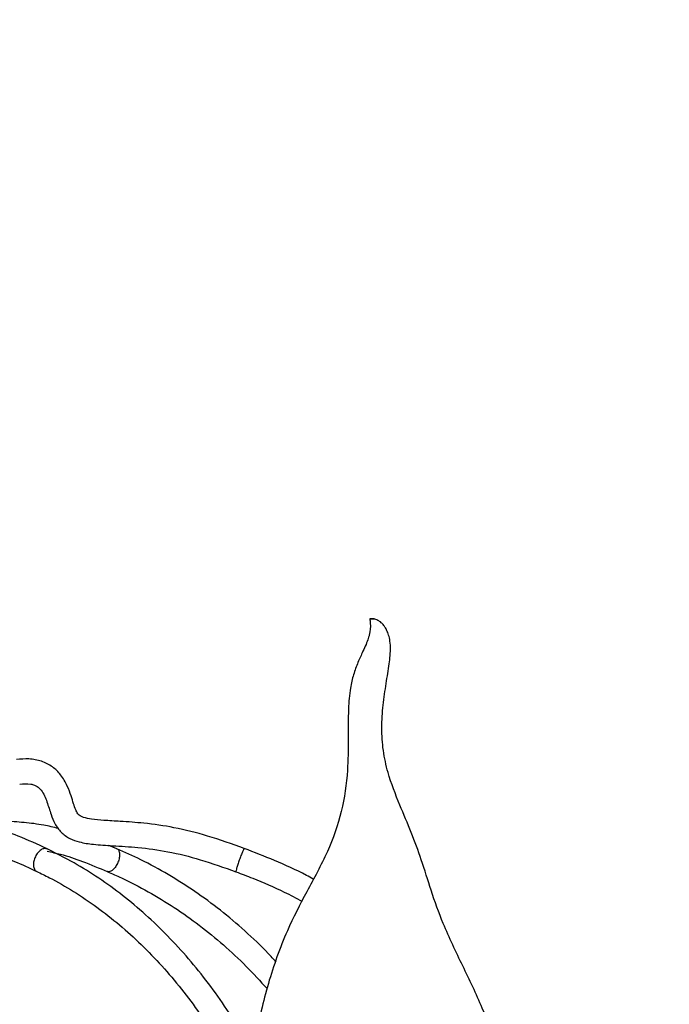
# Model space of a CAD drawing. Header units: millimetres. Extents: x 425 to 1011, y 286 to 740.
# Tile 20 of 41: x 739 to 757, y 343 to 371. Entities that reach past the tile are written whole.
import ezdxf

# ---------------------------------------------------------------- set-up
doc = ezdxf.new("R2010")
doc.units = ezdxf.units.MM
doc.styles.add('SLDTEXTSTYLE0', font='TXT', dxfattribs={"width": 0.75})
doc.dimstyles.new('SLDDIMSTYLE0', dxfattribs={"dimtxt": 3.5, "dimasz": 3.556, "dimexe": 0, "dimexo": 0.0625, "dimgap": 0.875, "dimtad": 1, "dimdec": 0, "dimlfac": 5, "dimrnd": 1e-09, "dimzin": 12, "dimdsep": 46, "dimtxsty": 'SLDTEXTSTYLE0', "dimblk1": 'CLOSED', "dimblk2": 'CLOSED', "dimsah": 1, "dimcen": 0.09, "dimadec": 0, "dimazin": 3, "dimtfac": 1, "dimtofl": 0, "dimtmove": 0, "dimatfit": 3, "dimldrblk": 'CLOSED', "dimfxl": 0, "dimfrac": 2, "dimtolj": 1, "dimtzin": 12, "dimarcsym": 0})

# ---------------------------------------------------------------- blocks, each defined once
blk = doc.blocks.new('_Closed')
at = {"color": 0, "linetype": 'ByBlock', "lineweight": -2}
for p, q in [((-1, 0.166667), (0, 0)), ((-1, 0.166667), (-1, -0.166667)), ((0, 0), (-1, -0.166667)), ((0, 0), (-1, 0))]:
    blk.add_line(p, q, dxfattribs=at)
blk = doc.blocks.new('_D')
at = {"color": 7, "linetype": 'Continuous', "lineweight": 0}
for p, q in [((732.648, 566.243), (785.186, 566.243)), ((784.186, 286.243), (784.186, 566.243)), ((728.543, 286.243), (785.186, 286.243))]:
    blk.add_line(p, q, dxfattribs=at)
at = {"color": 7, "linetype": 'Continuous', "lineweight": 18, "xscale": 3.556, "yscale": 3.556}
for p, rotation in [((784.186, 566.243), 90.0000000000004), ((784.186, 286.243), 270.0000000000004)]:
    blk.add_blockref('_Closed', p, dxfattribs=dict(at, rotation=rotation))
at = {"color": 7, "linetype": 'Continuous', "lineweight": 18, "insert": (779.674, 432.343), "char_height": 3.5, "attachment_point": 1, "rotation": 90, "style": 'SLDTEXTSTYLE0'}
blk.add_mtext('1400', dxfattribs=at)

msp = doc.modelspace()

# ---------------------------------------------------------------- linework, layer by layer
at = {"color": 7, "linetype": 'Continuous', "lineweight": 25}
msp.add_line((741.369, 347.109), (741.139, 347.203), dxfattribs=at)
for points, knots in [([(748.516, 353.61), (748.522, 353.57), (748.532, 353.5), (748.535, 353.392), (748.529, 353.303), (748.517, 353.219), (748.499, 353.137), (748.466, 353.022), (748.406, 352.866), (748.302, 352.643), (748.177, 352.374), (748.053, 352.038), (747.951, 351.602), (747.901, 350.982), (747.913, 350.194), (747.899, 349.226), (747.748, 348.153), (747.34, 346.995), (746.736, 345.911), (746.112, 344.696), (745.619, 343.307), (745.264, 341.747), (745.085, 340.483), (745.016, 339.535), (745, 338.923), (745.017, 338.284), (745.088, 337.564), (745.246, 336.753), (745.524, 335.922), (745.964, 335.169), (746.382, 334.798), (746.588, 334.616)], [0, 0, 0, 0, 0.009733, 0.01694, 0.022298, 0.026283, 0.031269, 0.03524, 0.04409, 0.055436, 0.075089, 0.096248, 0.117047, 0.146728, 0.188701, 0.232084, 0.290423, 0.349672, 0.412343, 0.472633, 0.550268, 0.627952, 0.70738, 0.737552, 0.767596, 0.797228, 0.831531, 0.873726, 0.918347, 0.95988, 1, 1, 1, 1]), ([(748.609, 353.609), (748.6, 353.609), (748.581, 353.61), (748.555, 353.61), (748.534, 353.61), (748.521, 353.61), (748.515, 353.61), (748.516, 353.61), (748.516, 353.61)], [0, 0, 0, 0, 0.191997, 0.384481, 0.57629, 0.768991, 0.961721, 1, 1, 1, 1]), ([(748.519, 353.61), (748.523, 353.61), (748.53, 353.61), (748.554, 353.61), (748.582, 353.61), (748.609, 353.61), (748.63, 353.61), (748.644, 353.61), (748.65, 353.61), (748.646, 353.61), (748.633, 353.609), (748.617, 353.609), (748.609, 353.609)], [0, 0, 0, 0, 0.099569, 0.198876, 0.298411, 0.398593, 0.498709, 0.599415, 0.700138, 0.800254, 0.900454, 1, 1, 1, 1]), ([(750.588, 334.603), (750.737, 334.786), (751.07, 335.196), (751.459, 335.955), (751.814, 336.788), (752.068, 337.599), (752.227, 338.319), (752.312, 338.964), (752.344, 339.584), (752.318, 340.41), (752.15, 341.439), (751.709, 342.632), (751.148, 343.799), (750.617, 344.889), (750.255, 345.903), (749.992, 346.774), (749.693, 347.577), (749.348, 348.386), (749.046, 349.15), (748.886, 349.886), (748.844, 350.527), (748.889, 351.174), (748.981, 351.795), (749.068, 352.325), (749.114, 352.707), (749.09, 353.005), (749.051, 353.156), (749.016, 353.245), (748.99, 353.3), (748.956, 353.361), (748.904, 353.436), (748.83, 353.514), (748.73, 353.582), (748.664, 353.599), (748.624, 353.609)], [0, 0, 0, 0, 0.034087, 0.07628, 0.12235, 0.164801, 0.198834, 0.228684, 0.258612, 0.288469, 0.347854, 0.408206, 0.471413, 0.534811, 0.583054, 0.626685, 0.666314, 0.707231, 0.754829, 0.785761, 0.816747, 0.847615, 0.878741, 0.909968, 0.938504, 0.950017, 0.95823, 0.961444, 0.963765, 0.967073, 0.971558, 0.977773, 0.986761, 1, 1, 1, 1]), ([(739.397, 347.104), (739.125, 347.231), (738.626, 347.464), (737.924, 347.694), (737.367, 347.808), (736.899, 347.864), (736.484, 347.897), (736.162, 347.918), (735.959, 347.961), (735.884, 347.992), (735.843, 348.023), (735.822, 348.05), (735.798, 348.092), (735.764, 348.177), (735.722, 348.327), (735.656, 348.613), (735.572, 348.904), (735.457, 349.136), (735.374, 349.264), (735.255, 349.404), (735.052, 349.56), (734.738, 349.667), (734.497, 349.643), (734.367, 349.63)], [0, 0, 0, 0, 0.148404, 0.272545, 0.370558, 0.438802, 0.511664, 0.592708, 0.617229, 0.633142, 0.642895, 0.649684, 0.656554, 0.668412, 0.688868, 0.721046, 0.787581, 0.812012, 0.829478, 0.852399, 0.889627, 0.940232, 1, 1, 1, 1]), ([(739.715, 347.684), (739.577, 347.717), (739.255, 347.793), (738.742, 347.855), (738.249, 347.89), (737.849, 347.918), (737.596, 347.955), (737.463, 348.003), (737.412, 348.047), (737.387, 348.082), (737.345, 348.16), (737.293, 348.325), (737.231, 348.572), (737.133, 348.888), (736.974, 349.215), (736.752, 349.439), (736.544, 349.559), (736.399, 349.616), (736.299, 349.627), (736.267, 349.63)], [0, 0, 0, 0, 0.0995263, 0.2315297, 0.3639737, 0.4498528, 0.5178551, 0.5526504, 0.5659004, 0.5732904, 0.5830183, 0.6238929, 0.6789564, 0.7387414, 0.8252938, 0.8996153, 0.9342604, 0.9786876, 1, 1, 1, 1]), ([(744.97, 347.117), (744.626, 347.24), (743.974, 347.475), (743.022, 347.713), (742.192, 347.834), (741.529, 347.88), (741.034, 347.908), (740.689, 347.938), (740.471, 347.978), (740.356, 348.023), (740.301, 348.058), (740.248, 348.116), (740.194, 348.226), (740.137, 348.396), (740.068, 348.624), (739.963, 348.905), (739.799, 349.195), (739.548, 349.441), (739.237, 349.6), (738.883, 349.664), (738.645, 349.642), (738.527, 349.632)], [0, 0, 0, 0, 0.147325, 0.279585, 0.394991, 0.485376, 0.547844, 0.594954, 0.625638, 0.636709, 0.644816, 0.651735, 0.668122, 0.693445, 0.724125, 0.764199, 0.813848, 0.857157, 0.903888, 0.952311, 1, 1, 1, 1]), ([(734.486, 348.94), (734.546, 348.947), (734.636, 348.957), (734.721, 348.928), (734.778, 348.886), (734.843, 348.807), (734.919, 348.645), (734.989, 348.401), (735.062, 348.074), (735.176, 347.729), (735.383, 347.474), (735.613, 347.341), (735.854, 347.265), (736.136, 347.224), (736.507, 347.193), (736.933, 347.161), (737.42, 347.088), (737.933, 346.962), (738.501, 346.751), (738.89, 346.568), (739.099, 346.471)], [0, 0, 0, 0, 0.044238, 0.065247, 0.07908, 0.096405, 0.119875, 0.162151, 0.206024, 0.262987, 0.313799, 0.352058, 0.388075, 0.438809, 0.499698, 0.587895, 0.672071, 0.769289, 0.876549, 1, 1, 1, 1]), ([(738.618, 348.938), (738.723, 348.947), (738.864, 348.96), (739.03, 348.916), (739.133, 348.863), (739.282, 348.72), (739.396, 348.435), (739.49, 348.108), (739.608, 347.811), (739.78, 347.566), (740.026, 347.393), (740.339, 347.283), (740.748, 347.224), (741.302, 347.192), (742.008, 347.15), (742.84, 347.036), (743.769, 346.805), (744.399, 346.578), (744.732, 346.458)], [0, 0, 0, 0, 0.044088, 0.059402, 0.071688, 0.093035, 0.14515, 0.197779, 0.237352, 0.279522, 0.321767, 0.361872, 0.418728, 0.495621, 0.596673, 0.717195, 0.85014, 1, 1, 1, 1]), ([(745.227, 341.313), (745.102, 341.539), (744.827, 342.038), (744.355, 342.762), (743.822, 343.49), (743.254, 344.173), (742.654, 344.808), (742.024, 345.392), (741.366, 345.924), (740.684, 346.399), (740.026, 346.794), (739.591, 347.009), (739.397, 347.104)], [0, 0, 0, 0, 0.0865, 0.190418, 0.29432, 0.398198, 0.502042, 0.60584, 0.709579, 0.813248, 0.916835, 1, 1, 1, 1]), ([(745.869, 343.909), (745.796, 343.991), (745.515, 344.301), (744.991, 344.792), (744.298, 345.38), (743.574, 345.911), (742.822, 346.388), (742.087, 346.79), (741.595, 347.009), (741.369, 347.109)], [0, 0, 0, 0, 0.05727, 0.218618, 0.379915, 0.541152, 0.702323, 0.863424, 1, 1, 1, 1]), ([(746.919, 346.254), (746.855, 346.289), (746.5, 346.485), (745.851, 346.778), (745.255, 347.007), (744.97, 347.117)], [0, 0, 0, 0, 0.102126, 0.570505, 1, 1, 1, 1]), ([(739.396, 347.039), (739.521, 347.013), (739.859, 346.943), (740.426, 346.747), (740.862, 346.563), (741.096, 346.465)], [0, 0, 0, 0, 0.215352, 0.579623, 1, 1, 1, 1]), ([(739.099, 346.471), (739.219, 346.412), (739.572, 346.241), (740.144, 345.912), (740.806, 345.467), (741.445, 344.965), (742.058, 344.411), (742.643, 343.806), (743.196, 343.153), (743.717, 342.454), (744.203, 341.714), (744.647, 340.93), (744.933, 340.387), (745.058, 340.098), (745.061, 340.092)], [0, 0, 0, 0, 0.04932, 0.144474, 0.239566, 0.334567, 0.429487, 0.524338, 0.619133, 0.713883, 0.808599, 0.903291, 0.997965, 1, 1, 1, 1]), ([(741.096, 346.465), (741.23, 346.406), (741.622, 346.235), (742.258, 345.905), (742.993, 345.458), (743.702, 344.955), (744.382, 344.399), (745.025, 343.803), (745.421, 343.369), (745.616, 343.156)], [0, 0, 0, 0, 0.080141, 0.234606, 0.389034, 0.543387, 0.697668, 0.851881, 1, 1, 1, 1]), ([(744.732, 346.458), (744.891, 346.399), (745.354, 346.225), (745.982, 345.955), (746.436, 345.715), (746.602, 345.627)], [0, 0, 0, 0, 0.247976, 0.724788, 1, 1, 1, 1])]:
    msp.add_open_spline(points, degree=3, knots=knots, dxfattribs=at)
at = {"color": 8, "linetype": 'Continuous', "lineweight": 25}
for points, knots in [([(739.396, 347.102), (739.371, 347.11), (739.32, 347.125), (739.223, 347.088), (739.164, 347.029), (739.134, 346.999)], [0, 0, 0, 0, 0.317133, 0.658566, 1, 1, 1, 1]), ([(741.367, 347.104), (741.382, 347.098), (741.418, 347.083), (741.431, 347.03), (741.439, 346.999)], [0, 0, 0, 0, 0.408944, 1, 1, 1, 1]), ([(744.968, 347.111), (744.968, 347.113), (744.967, 347.121), (744.947, 347.086), (744.921, 347.028), (744.909, 346.999)], [0, 0, 0, 0, 0.123367, 0.561683, 1, 1, 1, 1]), ([(739.134, 346.999), (739.108, 346.963), (739.055, 346.89), (739.01, 346.758), (739, 346.631), (739.029, 346.532), (739.067, 346.477), (739.097, 346.473), (739.099, 346.472)], [0, 0, 0, 0, 0.197338, 0.394675, 0.592013, 0.78935, 0.986688, 1, 1, 1, 1]), ([(741.439, 346.999), (741.442, 346.963), (741.447, 346.89), (741.413, 346.757), (741.354, 346.632), (741.276, 346.528), (741.192, 346.467), (741.129, 346.448), (741.104, 346.466), (741.098, 346.47)], [0, 0, 0, 0, 0.158652, 0.317304, 0.475957, 0.634609, 0.793261, 0.951913, 1, 1, 1, 1]), ([(744.909, 346.999), (744.894, 346.963), (744.864, 346.89), (744.816, 346.758), (744.773, 346.631), (744.743, 346.53), (744.728, 346.469), (744.732, 346.466), (744.734, 346.465)], [0, 0, 0, 0, 0.178479, 0.356958, 0.535437, 0.713916, 0.892395, 1, 1, 1, 1])]:
    msp.add_open_spline(points, degree=3, knots=knots, dxfattribs=at)

# ---------------------------------------------------------------- dimensions: what is measured, and where the dimension line sits
at = {"color": 7, "linetype": 'Continuous', "lineweight": 18}
dim = msp.add_linear_dim(base=(784.186, 566.243), p1=(727.543, 286.243), p2=(731.648, 566.243), angle=90, dimstyle='SLDDIMSTYLE0', dxfattribs=at)
dim.commit()
dim.dimension.update_dxf_attribs({"geometry": '_D', "text_midpoint": (784.186, 437.515), "dimtype": 160})

doc.saveas('drawing.dxf')
